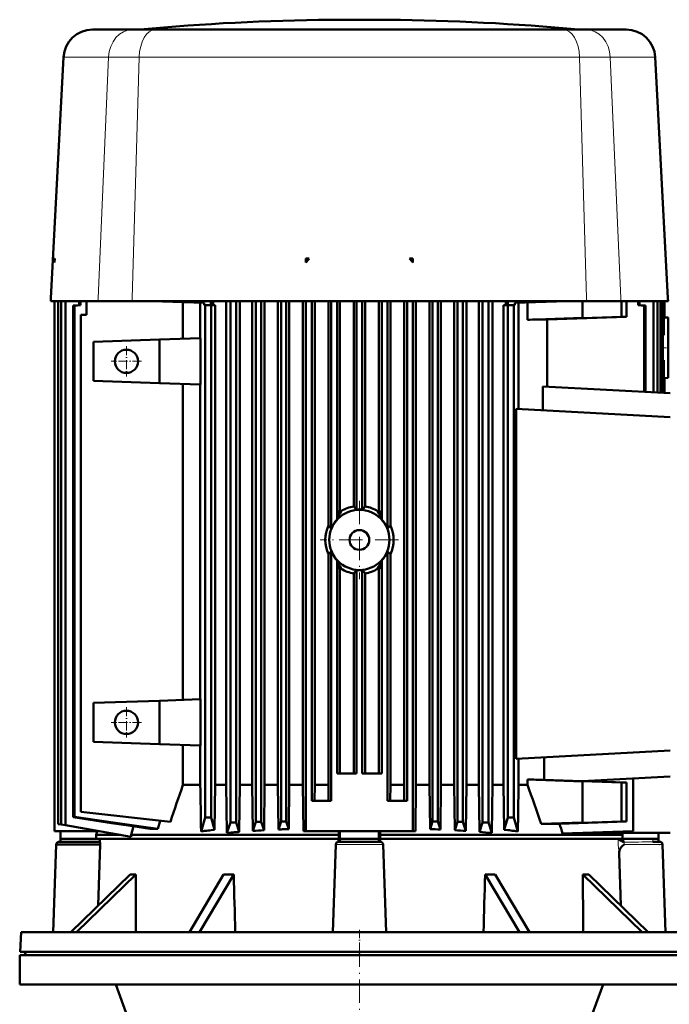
# Model space of a CAD drawing. Extents: x -1768 to 2122, y -1862 to 865.
# Tile 62 of 63: x 1431 to 1766, y 358 to 865. Entities that reach past the tile are written whole.
import ezdxf

# ---------------------------------------------------------------- set-up
doc = ezdxf.new("R2010")
doc.units = 0
doc.linetypes.add('DASHDOT', pattern=[18.5, 12, -3, 0.5, -3])

msp = doc.modelspace()

# ---------------------------------------------------------------- linework, layer by layer
at = {"color": 7, "lineweight": 50}
for p, q in [((1598.86, 864.78), (1591.05, 864.78)), ((1592.89, 864.78), (1591.05, 864.78)), ((1606.05, 864.78), (1592.89, 864.78)), ((1606.05, 864.78), (1598.86, 864.78)), ((1619.22, 864.78), (1606.05, 864.78)), ((1613.24, 864.78), (1606.05, 864.78)), ((1621.05, 864.78), (1613.24, 864.78)), ((1621.05, 864.78), (1619.22, 864.78)), ((1468.62, 859.66), (1489.24, 859.66)), ((1500.95, 859.66), (1489.24, 859.66)), ((1606.05, 859.66), (1500.95, 859.66)), ((1606.05, 859.66), (1711.15, 859.66)), ((1722.86, 859.66), (1711.15, 859.66)), ((1743.49, 859.66), (1722.86, 859.66)), ((1453.64, 845.44), (1447.14, 721.37)), ((1758.47, 845.44), (1764.97, 721.37)), ((1449.17, 741.81), (1449.05, 741.79)), ((1449.17, 741.81), (1449.05, 739.64)), ((1449.05, 741.79), (1449.05, 739.64)), ((1578.52, 741.81), (1578.53, 741.79)), ((1578.52, 741.81), (1578.53, 739.64)), ((1580.17, 741.79), (1578.52, 741.81)), ((1578.53, 741.79), (1578.53, 739.64)), ((1578.53, 741.79), (1580.17, 741.79)), ((1631.93, 741.79), (1633.58, 741.81)), ((1633.58, 741.79), (1631.93, 741.79)), ((1633.58, 741.81), (1633.58, 741.79)), ((1633.58, 741.81), (1633.58, 739.64)), ((1633.58, 741.79), (1633.58, 739.64)), ((1447.05, 719.78), (1447.14, 721.37)), ((1765.05, 719.78), (1764.97, 721.37)), ((1471.33, 719.78), (1447.05, 719.78)), ((1449.05, 719.78), (1449.05, 446.74)), ((1450.91, 719.78), (1450.91, 450.43)), ((1452.47, 719.78), (1452.47, 450.15)), ((1454.61, 449.78), (1454.61, 719.78)), ((1461.72, 717.69), (1458.69, 717.46)), ((1458.69, 717.46), (1458.69, 596.78)), ((1459.28, 717.41), (1458.69, 717.46)), ((1462.38, 717.64), (1459.28, 717.41)), ((1459.28, 717.41), (1459.28, 596.78)), ((1461.72, 719.78), (1461.72, 717.69)), ((1462.38, 717.64), (1461.72, 717.69)), ((1462.38, 719.78), (1462.38, 717.64)), ((1465.55, 719.78), (1465.55, 712.78)), ((1488.94, 719.78), (1471.33, 719.78)), ((1488.94, 719.78), (1606.05, 719.78)), ((1500.55, 719.78), (1504.55, 719.64)), ((1504.55, 719.78), (1504.55, 719.64)), ((1504.55, 719.64), (1526.02, 718.89)), ((1515.15, 719.27), (1515.15, 700.39)), ((1524.11, 718.95), (1524.11, 700.7)), ((1526.02, 718.89), (1526.02, 717.78)), ((1526.61, 717.78), (1526.02, 717.78)), ((1526.61, 717.78), (1526.61, 453.78)), ((1529.61, 717.78), (1526.61, 717.78)), ((1529.55, 717.78), (1529.55, 719.78)), ((1529.61, 717.78), (1529.61, 453.76)), ((1531.81, 717.78), (1529.61, 717.78)), ((1530.65, 719.78), (1530.65, 718.73)), ((1530.65, 717.78), (1530.65, 718.73)), ((1531.81, 717.78), (1531.81, 470.63)), ((1537.42, 470.63), (1537.42, 719.78)), ((1539.57, 451.2), (1539.57, 719.78)), ((1542.57, 719.78), (1542.57, 451.2)), ((1544.51, 470.63), (1544.51, 719.78)), ((1550.82, 470.63), (1550.82, 719.78)), ((1552.7, 451.53), (1552.7, 719.78)), ((1555.48, 719.78), (1555.48, 451.53)), ((1557.22, 470.63), (1557.22, 719.78)), ((1564.04, 470.63), (1564.04, 719.78)), ((1565.72, 451.78), (1565.72, 719.78)), ((1568.34, 451.78), (1568.34, 719.78)), ((1569.93, 470.63), (1569.93, 719.78)), ((1576.94, 470.63), (1576.94, 719.78)), ((1578.53, 719.78), (1578.53, 446.74)), ((1581.53, 462.33), (1581.53, 719.78)), ((1583.05, 470.63), (1583.05, 719.78)), ((1590.09, 604.18), (1590.09, 719.78)), ((1591.56, 719.78), (1591.56, 602.64)), ((1594.56, 607.38), (1594.56, 719.78)), ((1595.99, 612.16), (1595.99, 719.78)), ((1603.14, 614.06), (1603.14, 719.78)), ((1604.55, 612.34), (1604.55, 719.78)), ((1723.16, 719.78), (1606.05, 719.78)), ((1607.55, 719.78), (1607.55, 612.34)), ((1608.97, 614.06), (1608.97, 719.78)), ((1616.11, 612.16), (1616.11, 719.78)), ((1617.55, 607.38), (1617.55, 719.78)), ((1620.55, 719.78), (1620.55, 602.64)), ((1622.02, 604.18), (1622.02, 719.78)), ((1629.06, 470.63), (1629.06, 719.78)), ((1630.58, 462.33), (1630.58, 719.78)), ((1633.58, 719.78), (1633.58, 446.74)), ((1635.17, 470.63), (1635.17, 719.78)), ((1642.18, 470.63), (1642.18, 719.78)), ((1643.76, 451.78), (1643.76, 719.78)), ((1646.38, 451.78), (1646.38, 719.78)), ((1648.06, 470.63), (1648.06, 719.78)), ((1654.89, 470.63), (1654.89, 719.78)), ((1656.62, 451.53), (1656.62, 719.78)), ((1659.4, 451.53), (1659.4, 719.78)), ((1661.28, 470.63), (1661.28, 719.78)), ((1667.6, 470.63), (1667.6, 719.78)), ((1669.54, 719.78), (1669.54, 451.2)), ((1672.54, 451.2), (1672.54, 719.78)), ((1674.69, 470.63), (1674.69, 719.78)), ((1680.34, 717.78), (1682.55, 717.78)), ((1680.34, 717.78), (1680.34, 470.63)), ((1681.45, 719.78), (1681.45, 718.73)), ((1681.45, 717.78), (1681.45, 718.73)), ((1685.54, 717.78), (1682.55, 717.78)), ((1682.55, 717.78), (1682.55, 453.78)), ((1682.56, 717.78), (1682.56, 719.78)), ((1685.54, 717.78), (1685.54, 453.78)), ((1686.13, 717.78), (1685.54, 717.78)), ((1686.13, 718.89), (1707.55, 719.64)), ((1686.13, 717.78), (1686.13, 718.89)), ((1688.05, 718.96), (1688.05, 664.18)), ((1692.61, 719.12), (1692.61, 710.23)), ((1707.55, 719.78), (1707.55, 719.64)), ((1707.55, 719.64), (1711.55, 719.78)), ((1721.05, 719.78), (1721.05, 711.2)), ((1740.77, 719.78), (1723.16, 719.78)), ((1740.77, 719.78), (1765.05, 719.78)), ((1741.05, 711.78), (1741.05, 719.78)), ((1743.7, 711.78), (1743.7, 719.78)), ((1749.73, 719.78), (1749.73, 717.64)), ((1750.39, 717.69), (1749.73, 717.64)), ((1752.82, 717.41), (1749.73, 717.64)), ((1750.39, 719.78), (1750.39, 717.69)), ((1753.42, 717.46), (1750.39, 717.69)), ((1752.82, 717.41), (1753.42, 717.46)), ((1752.82, 717.41), (1752.82, 673.11)), ((1753.42, 717.46), (1753.42, 673.08)), ((1757.5, 719.78), (1757.5, 672.86)), ((1759.62, 672.75), (1759.62, 719.78)), ((1761.17, 672.67), (1761.17, 719.78)), ((1762.28, 672.61), (1762.28, 719.78)), ((1762.95, 702.2), (1762.95, 719.78)), ((1763.15, 711.33), (1763.15, 719.78)), ((1465.55, 712.78), (1462.55, 712.65)), ((1462.55, 712.65), (1462.55, 456.78)), ((1721.05, 711.2), (1692.61, 710.23)), ((1743.7, 711.78), (1702.79, 710.38)), ((1702.79, 710.38), (1702.79, 675.73)), ((1741.05, 711.78), (1721.05, 711.09)), ((1721.05, 711.09), (1721.05, 711.2)), ((1741.05, 711.78), (1743.7, 711.78)), ((1762.95, 711.34), (1763.15, 711.33)), ((1765.05, 711.28), (1763.15, 711.38)), ((1765.05, 680.28), (1765.05, 711.28)), ((1503.05, 699.96), (1524.26, 700.7)), ((1524.26, 676.85), (1524.26, 700.7)), ((1762.28, 702.2), (1762.95, 702.2)), ((1469.05, 698.78), (1503.05, 699.96)), ((1469.05, 698.78), (1469.05, 678.78)), ((1503.05, 677.59), (1503.05, 699.96)), ((1762.28, 689.35), (1762.95, 689.36)), ((1762.95, 672.58), (1762.95, 689.36)), ((1762.95, 680.21), (1763.15, 680.22)), ((1765.05, 680.28), (1763.15, 680.18)), ((1763.15, 672.57), (1763.15, 680.22)), ((1469.05, 678.78), (1503.05, 677.59)), ((1503.05, 677.59), (1524.26, 676.85)), ((1515.15, 677.17), (1515.15, 514.39)), ((1524.11, 676.85), (1524.11, 514.7)), ((1700.51, 675.85), (1766.05, 672.42)), ((1700.51, 675.85), (1700.51, 663.52)), ((1686.87, 664.24), (1766.05, 660.09)), ((1686.87, 664.24), (1686.87, 484.09)), ((1605.53, 612.41), (1605.92, 612.41)), ((1606.57, 612.41), (1606.18, 612.41)), ((1615.58, 611.45), (1615.59, 611.44)), ((1616.16, 611.89), (1616.16, 611.9)), ((1594.56, 607.38), (1594.59, 607.48)), ((1617.52, 607.48), (1617.55, 607.38)), ((1458.69, 596.78), (1458.69, 453.96)), ((1459.28, 596.78), (1459.28, 454.06)), ((1590.09, 470.63), (1590.09, 589.37)), ((1591.56, 590.91), (1591.56, 462.33)), ((1620.55, 590.91), (1620.55, 462.33)), ((1622.02, 470.63), (1622.02, 589.37)), ((1594.56, 476.44), (1594.56, 586.17)), ((1594.56, 586.17), (1594.59, 586.07)), ((1617.55, 586.17), (1617.52, 586.07)), ((1617.55, 476.44), (1617.55, 586.17)), ((1595.95, 581.65), (1595.94, 581.66)), ((1595.99, 581.39), (1595.99, 476.44)), ((1596.52, 582.11), (1596.52, 582.11)), ((1603.14, 579.49), (1603.14, 476.44)), ((1604.55, 476.44), (1604.55, 581.21)), ((1605.53, 581.15), (1605.92, 581.14)), ((1606.57, 581.15), (1606.18, 581.14)), ((1607.55, 476.44), (1607.55, 581.21)), ((1608.97, 579.49), (1608.97, 476.44)), ((1616.11, 581.39), (1616.11, 476.44)), ((1469.05, 512.78), (1503.05, 513.96)), ((1469.05, 512.78), (1469.05, 492.78)), ((1503.05, 513.96), (1524.26, 514.7)), ((1503.05, 491.59), (1503.05, 513.96)), ((1524.26, 490.85), (1524.26, 514.7)), ((1469.05, 492.78), (1503.05, 491.59)), ((1524.26, 490.85), (1503.05, 491.59)), ((1515.15, 491.17), (1515.15, 470.63)), ((1524.11, 490.85), (1524.11, 470.63)), ((1686.87, 484.09), (1766.05, 488.23)), ((1688.05, 484.15), (1688.05, 470.63)), ((1701.2, 484.84), (1701.2, 473.2)), ((1604.55, 476.44), (1594.56, 476.44)), ((1617.55, 476.44), (1607.55, 476.44)), ((1692.61, 473.33), (1692.61, 470.63)), ((1692.61, 473.33), (1721.05, 472.35)), ((1701.2, 473.2), (1720.83, 472.53)), ((1766.05, 474.9), (1720.83, 472.53)), ((1721.05, 472.46), (1721.05, 472.35)), ((1741.05, 471.78), (1721.05, 472.46)), ((1721.05, 472.35), (1721.05, 451.2)), ((1721.14, 472.55), (1743.7, 471.78)), ((1741.05, 471.78), (1743.7, 471.78)), ((1741.05, 451.78), (1741.05, 471.78)), ((1743.7, 451.78), (1743.7, 471.78)), ((1747.05, 473.91), (1747.05, 446.78)), ((1747.06, 470.35), (1747.06, 472.67)), ((1515.15, 470.63), (1524.11, 470.63)), ((1531.48, 447.47), (1531.81, 470.63)), ((1531.81, 470.63), (1537.42, 470.63)), ((1537.42, 470.63), (1537.78, 445.8)), ((1544.18, 446.33), (1544.51, 470.63)), ((1544.51, 470.63), (1550.82, 470.63)), ((1550.82, 470.63), (1551.15, 446.84)), ((1556.92, 447.2), (1557.22, 470.63)), ((1557.22, 470.63), (1564.04, 470.63)), ((1564.04, 470.63), (1564.34, 447.61)), ((1569.64, 447.85), (1569.93, 470.63)), ((1569.93, 470.63), (1576.94, 470.63)), ((1576.94, 470.63), (1577.24, 446.74)), ((1583.05, 470.63), (1582.95, 462.33)), ((1583.05, 470.63), (1590.09, 470.63)), ((1590.09, 470.63), (1590.19, 462.33)), ((1622.02, 470.63), (1621.91, 462.33)), ((1622.02, 470.63), (1629.06, 470.63)), ((1629.06, 470.63), (1629.16, 462.33)), ((1635.17, 470.63), (1634.87, 446.74)), ((1635.17, 470.63), (1642.18, 470.63)), ((1642.46, 447.85), (1642.18, 470.63)), ((1648.06, 470.63), (1647.76, 447.61)), ((1648.06, 470.63), (1654.89, 470.63)), ((1655.19, 447.2), (1654.89, 470.63)), ((1661.28, 470.63), (1660.96, 446.84)), ((1661.28, 470.63), (1667.6, 470.63)), ((1667.93, 446.33), (1667.6, 470.63)), ((1674.69, 470.63), (1674.33, 445.8)), ((1674.69, 470.63), (1680.34, 470.63)), ((1680.67, 447.46), (1680.34, 470.63)), ((1688.05, 470.63), (1692.61, 470.63)), ((1591.56, 462.33), (1581.53, 462.33)), ((1630.58, 462.33), (1620.55, 462.33)), ((1508.7, 451.52), (1462.55, 456.78)), ((1459.28, 454.06), (1458.69, 453.96)), ((1502.16, 448), (1503.44, 452.12)), ((1524.49, 446.64), (1526.61, 453.76)), ((1526.61, 453.78), (1526.61, 453.76)), ((1529.61, 453.76), (1526.61, 453.76)), ((1531.48, 447.47), (1529.61, 453.76)), ((1551.15, 446.84), (1552.7, 451.53)), ((1555.48, 451.53), (1552.7, 451.53)), ((1556.92, 447.2), (1555.48, 451.53)), ((1564.34, 447.61), (1565.72, 451.78)), ((1568.34, 451.78), (1565.72, 451.78)), ((1569.64, 447.85), (1568.34, 451.78)), ((1642.46, 447.85), (1643.76, 451.78)), ((1643.76, 451.78), (1646.38, 451.78)), ((1647.76, 447.61), (1646.38, 451.78)), ((1655.19, 447.2), (1656.62, 451.53)), ((1656.62, 451.53), (1659.4, 451.53)), ((1660.96, 446.84), (1659.4, 451.53)), ((1680.67, 447.46), (1682.55, 453.78)), ((1685.54, 453.78), (1682.55, 453.78)), ((1687.66, 446.63), (1685.54, 453.78)), ((1743.7, 451.78), (1709.14, 450.59)), ((1741.05, 451.78), (1721.05, 451.09)), ((1741.05, 451.78), (1743.7, 451.78)), ((1747.06, 453.2), (1747.06, 450.66)), ((1471.82, 446.74), (1449.05, 446.74)), ((1452.47, 450.15), (1450.91, 450.43)), ((1452.05, 446.74), (1452.05, 442.78)), ((1454.61, 449.78), (1452.47, 450.15)), ((1488.42, 443.82), (1454.61, 449.78)), ((1470.93, 446.74), (1470.47, 444.78)), ((1489.65, 449.24), (1488.42, 444.78)), ((1502.16, 448), (1498.13, 448)), ((1529.61, 447.26), (1531.48, 447.47)), ((1537.78, 445.8), (1539.57, 451.2)), ((1542.57, 451.2), (1539.57, 451.2)), ((1544.18, 446.33), (1542.57, 451.2)), ((1567.24, 447.74), (1567.82, 447.78)), ((1567.24, 447.74), (1567.84, 447.74)), ((1568.31, 447.79), (1569.64, 447.85)), ((1577.24, 446.74), (1578.53, 446.74)), ((1633.58, 446.74), (1578.53, 446.74)), ((1595.41, 444.78), (1595.39, 446.74)), ((1596.05, 446.74), (1596.05, 442.78)), ((1616.05, 446.74), (1616.05, 442.78)), ((1616.7, 444.78), (1616.71, 446.74)), ((1634.87, 446.74), (1633.58, 446.74)), ((1667.93, 446.33), (1669.54, 451.2)), ((1672.54, 451.2), (1669.54, 451.2)), ((1674.33, 445.8), (1672.54, 451.2)), ((1682.54, 447.25), (1680.67, 447.46)), ((1721.05, 451.2), (1699.75, 450.47)), ((1747.05, 446.78), (1710.72, 445.51)), ((1721.05, 451.2), (1721.05, 451.09)), ((1747.06, 450.66), (1747.05, 449.34)), ((1452, 441.28), (1452.05, 442.78)), ((1470.47, 442.78), (1452.05, 442.78)), ((1470.47, 444.78), (1482.97, 444.78)), ((1470.47, 444.78), (1470.47, 442.78)), ((1470.47, 442.78), (1540.85, 442.78)), ((1472.36, 441.27), (1472.41, 442.78)), ((1488.42, 444.78), (1488.42, 443.82)), ((1488.42, 444.78), (1540.85, 444.78)), ((1540.85, 444.78), (1595.41, 444.78)), ((1540.85, 442.78), (1595.41, 442.78)), ((1595.34, 442.78), (1595.29, 441.27)), ((1595.41, 444.78), (1595.41, 442.78)), ((1595.41, 442.78), (1596.05, 442.78)), ((1596, 441.28), (1596.06, 442.78)), ((1596.06, 442.78), (1596.05, 442.78)), ((1616.05, 442.78), (1596.06, 442.78)), ((1616.7, 442.78), (1616.05, 442.78)), ((1616.05, 442.78), (1616.05, 442.78)), ((1616.1, 441.28), (1616.05, 442.78)), ((1616.7, 444.78), (1741.64, 444.78)), ((1616.7, 444.78), (1616.7, 442.78)), ((1616.7, 442.78), (1741.63, 442.78)), ((1616.76, 442.78), (1616.81, 441.27)), ((1723.39, 445.95), (1723.43, 445.83)), ((1766.05, 445.83), (1723.43, 445.83)), ((1741.64, 444.78), (1741.39, 445.83)), ((1741.63, 442.78), (1742.21, 442.78)), ((1741.64, 444.78), (1741.64, 442.78)), ((1760.05, 442.78), (1742.21, 442.78)), ((1757.44, 442.78), (1757.17, 442.58)), ((1760.05, 442.78), (1760.05, 445.83)), ((1448.31, 394.78), (1449.88, 439.81)), ((1472.43, 439.83), (1449.88, 439.81)), ((1451.38, 441.28), (1469.92, 441.28)), ((1469.92, 441.28), (1472.36, 441.27)), ((1471.44, 408.45), (1472.43, 439.83)), ((1592.31, 394.78), (1593.88, 439.83)), ((1595.38, 441.28), (1616.73, 441.28)), ((1619.8, 394.78), (1618.23, 439.83)), ((1760.1, 441.28), (1760.11, 441.23)), ((1760.11, 441.23), (1760.11, 441.14)), ((1760.72, 441.28), (1760.7, 441.28)), ((1760.73, 441.28), (1760.71, 441.28)), ((1760.72, 441.28), (1760.73, 441.28)), ((1760.73, 441.28), (1760.73, 441.28)), ((1763.8, 394.78), (1762.23, 439.83)), ((1740.67, 408.45), (1739.82, 435.34)), ((1457.33, 394.78), (1487.92, 424.42)), ((1490.92, 424.42), (1460.33, 394.78)), ((1518.45, 394.78), (1536.12, 424.42)), ((1541.31, 424.42), (1523.65, 394.78)), ((1688.45, 394.78), (1670.79, 424.42)), ((1675.99, 424.42), (1693.65, 394.78)), ((1751.78, 394.78), (1721.19, 424.42)), ((1724.19, 424.42), (1754.78, 394.78)), ((1431.79, 394.78), (1431.25, 384.56)), ((1431.79, 394.78), (1758.99, 394.78)), ((1758.99, 394.78), (1780.32, 394.78)), ((1431.06, 382.78), (1781.06, 382.78)), ((1431.06, 367.78), (1431.06, 382.78)), ((1431.25, 384.56), (1759.46, 384.56)), ((1434.16, 382.78), (1434.15, 382.88)), ((1434.16, 382.78), (1756.9, 382.78)), ((1756.9, 382.78), (1777.95, 382.78)), ((1759.46, 384.56), (1772.04, 384.56)), ((1431.06, 367.78), (1781.06, 367.78)), ((1480.55, 367.78), (1492.56, 334.78)), ((1719.56, 334.78), (1731.57, 367.78))]:
    msp.add_line(p, q, dxfattribs=at)
at = {"color": 7, "lineweight": 18}
for p, q in [((1506.99, 859.76), (1493.17, 859.76)), ((1660.17, 859.76), (1506.99, 859.76)), ((1718.93, 859.76), (1660.17, 859.76)), ((1476.8, 845.44), (1453.64, 845.44)), ((1476.8, 845.44), (1471.4, 721.37)), ((1476.8, 845.44), (1492.61, 845.44)), ((1492.61, 845.44), (1488.99, 721.37)), ((1606.05, 845.44), (1492.61, 845.44)), ((1719.49, 845.44), (1606.05, 845.44)), ((1719.49, 845.44), (1723.12, 721.37)), ((1719.49, 845.44), (1735.3, 845.44)), ((1758.47, 845.44), (1735.3, 845.44)), ((1735.3, 845.44), (1740.7, 721.37)), ((1471.33, 719.78), (1471.4, 721.37)), ((1488.94, 719.78), (1488.99, 721.37)), ((1723.16, 719.78), (1723.12, 721.37)), ((1740.77, 719.78), (1740.7, 721.37)), ((1606.05, 612.78), (1605.92, 612.77)), ((1605.92, 612.41), (1605.92, 612.77)), ((1606.05, 612.78), (1606.19, 612.77)), ((1606.18, 612.41), (1606.19, 612.77)), ((1605.92, 581.14), (1605.92, 580.78)), ((1606.05, 580.78), (1605.92, 580.78)), ((1606.05, 580.78), (1606.19, 580.78)), ((1606.18, 581.14), (1606.19, 580.78)), ((1747.05, 472.67), (1747.06, 472.67)), ((1747.05, 470.35), (1747.06, 470.35)), ((1747.05, 453.2), (1747.06, 453.2)), ((1747.05, 450.66), (1747.06, 450.66)), ((1742.35, 442.35), (1742.34, 442.78)), ((1757.17, 442.58), (1757.17, 442.58)), ((1757.17, 442.58), (1757.17, 442.58)), ((1593.88, 439.83), (1618.23, 439.83)), ((1742.38, 439.83), (1762.23, 439.83)), ((1757.23, 441.2), (1757.22, 441.2)), ((1434.15, 382.88), (1756.91, 382.88)), ((1756.91, 382.88), (1769.28, 382.88))]:
    msp.add_line(p, q, dxfattribs=at)
at = {"color": 7, "linetype": 'DASHDOT', "lineweight": 18, "ltscale": 0.003079}
msp.add_line((1606.05, 859.77), (1606.05, 859.65), dxfattribs=at)
at = {"color": 7, "linetype": 'DASHDOT', "lineweight": 18, "ltscale": 0.389999}
msp.add_line((1486.05, 696.58), (1486.05, 680.98), dxfattribs=at)
at = {"color": 7, "linetype": 'DASHDOT', "lineweight": 18, "ltscale": 0.083051}
msp.add_line((1765.33, 695.78), (1762.01, 695.78), dxfattribs=at)
at = {"color": 7, "linetype": 'DASHDOT', "lineweight": 18, "ltscale": 0.390002}
for p, q in [((1493.85, 688.78), (1478.25, 688.78)), ((1493.85, 502.78), (1478.25, 502.78))]:
    msp.add_line(p, q, dxfattribs=at)
at = {"color": 7, "linetype": 'DASHDOT', "lineweight": 18}
for p, q in [((1606.05, 616.93), (1606.05, 576.63)), ((1626.2, 596.78), (1585.9, 596.78)), ((1606.06, 388.78), (1606.06, 316.78))]:
    msp.add_line(p, q, dxfattribs=at)
at = {"color": 7, "linetype": 'DASHDOT', "lineweight": 18, "ltscale": 0.390001}
msp.add_line((1486.05, 510.58), (1486.05, 494.98), dxfattribs=at)
at = {"color": 7, "linetype": 'DASHDOT', "lineweight": 18, "ltscale": 0.000469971}
msp.add_line((1760.73, 439.78), (1760.71, 439.78), dxfattribs=at)
at = {"color": 7, "linetype": 'DASHDOT', "lineweight": 18, "ltscale": 0.359999}
msp.add_line((1606.05, 395.98), (1606.05, 381.58), dxfattribs=at)
at = {"color": 7, "lineweight": 50}
for points in [[(1594.62, 607.85), (1594.74, 608.05), (1594.87, 608.39), (1594.96, 608.7), (1595.14, 609.49), (1595.38, 610.63), (1595.5, 611.11), (1595.63, 611.5), (1595.77, 611.74), (1595.94, 611.89)], [(1596.52, 611.44), (1596.51, 611.12), (1596.34, 610.68), (1596.19, 610.43), (1595.78, 609.82), (1595.33, 609.14), (1595.14, 608.81), (1594.91, 608.32), (1594.8, 607.95), (1594.79, 607.76)], [(1596.52, 611.44), (1596.52, 611.45), (1596.53, 611.47), (1596.65, 611.6)], [(1605.92, 612.77), (1605.86, 612.71), (1605.53, 612.41)], [(1606.19, 612.77), (1606.23, 612.73), (1606.57, 612.41)], [(1615.46, 611.6), (1615.56, 611.49), (1615.58, 611.46), (1615.58, 611.45)], [(1615.59, 611.44), (1615.58, 611.17), (1615.66, 610.91), (1615.84, 610.56), (1616.01, 610.28), (1616.44, 609.64), (1616.99, 608.76), (1617.2, 608.33), (1617.3, 607.99), (1617.31, 607.76)], [(1617.49, 607.85), (1617.29, 608.21), (1617.07, 609.01), (1616.82, 610.2), (1616.64, 611), (1616.55, 611.3), (1616.41, 611.63), (1616.27, 611.81), (1616.16, 611.89)], [(1594.59, 607.48), (1594.61, 607.82), (1594.62, 607.85), (1594.62, 607.85), (1594.62, 607.85)], [(1594.59, 607.48), (1594.78, 607.72), (1594.79, 607.75), (1594.79, 607.76)], [(1617.52, 607.48), (1617.33, 607.72), (1617.31, 607.75), (1617.31, 607.76)], [(1617.52, 607.48), (1617.49, 607.82), (1617.49, 607.85), (1617.49, 607.85), (1617.49, 607.85)], [(1594.62, 585.7), (1594.62, 585.7), (1594.62, 585.71), (1594.61, 585.8), (1594.59, 586.07)], [(1594.59, 586.07), (1594.78, 585.83), (1594.79, 585.8), (1594.79, 585.8)], [(1595.94, 581.66), (1595.81, 581.76), (1595.68, 581.96), (1595.54, 582.3), (1595.45, 582.61), (1595.27, 583.4), (1595.05, 584.48), (1594.87, 585.17), (1594.79, 585.41), (1594.62, 585.7)], [(1596.52, 582.11), (1596.52, 582.38), (1596.45, 582.65), (1596.27, 583), (1596.1, 583.27), (1595.66, 583.91), (1595.11, 584.79), (1594.91, 585.22), (1594.81, 585.56), (1594.79, 585.8)], [(1615.59, 582.11), (1615.58, 582.32), (1615.63, 582.57), (1615.78, 582.89), (1615.93, 583.15), (1616.34, 583.76), (1616.68, 584.26), (1616.97, 584.76), (1617.25, 585.38), (1617.31, 585.8)], [(1617.49, 585.7), (1617.32, 585.41), (1617.12, 584.74), (1616.88, 583.64), (1616.7, 582.81), (1616.61, 582.46), (1616.48, 582.06), (1616.34, 581.82), (1616.16, 581.66)], [(1617.52, 586.07), (1617.33, 585.83), (1617.31, 585.8), (1617.31, 585.8)], [(1617.52, 586.07), (1617.49, 585.74), (1617.49, 585.71), (1617.49, 585.7), (1617.49, 585.7)], [(1596.65, 581.96), (1596.55, 582.06), (1596.53, 582.09), (1596.52, 582.11)], [(1605.92, 580.78), (1605.87, 580.82), (1605.53, 581.15)], [(1606.19, 580.78), (1606.25, 580.84), (1606.57, 581.15)], [(1615.59, 582.11), (1615.58, 582.11), (1615.57, 582.08), (1615.46, 581.96)], [(1747.16, 473.91), (1747.11, 473.64), (1747.07, 473.12), (1747.06, 472.67)], [(1458.69, 453.96), (1478.38, 450.92), (1488.25, 449.44), (1498.13, 448)], [(1459.28, 454.06), (1471, 452.33), (1482.74, 450.65), (1492.45, 449.3), (1502.16, 448)], [(1739.59, 442.78), (1739.74, 442.58), (1739.94, 442.38), (1740.25, 442.13), (1740.62, 441.89), (1741.28, 441.57)], [(1760.05, 442.78), (1760.04, 442.3), (1760.09, 441.85), (1760.11, 441.23)], [(1472.43, 439.83), (1472.43, 440.76), (1472.41, 441.1), (1472.38, 441.25), (1472.37, 441.27), (1472.36, 441.27)], [(1739.82, 435.34), (1739.84, 436.02), (1739.95, 436.68), (1740.18, 437.34), (1740.41, 437.78), (1740.7, 438.23), (1741.08, 438.69), (1741.52, 439.12), (1742.38, 439.83)], [(1758.61, 441.28), (1757.8, 441.25), (1757.23, 441.2)], [(1758.61, 441.28), (1759.8, 441.2), (1760.11, 441.17)]]:
    msp.add_lwpolyline(points, dxfattribs=at)
at = {"color": 7, "lineweight": 18}
for points in [[(1739.82, 435.34), (1739.74, 435.87), (1739.61, 436.82), (1739.49, 438.14), (1739.41, 439.62), (1739.39, 441.74), (1739.43, 442.78)], [(1757.17, 442.58), (1757.19, 441.62), (1757.22, 441.2)], [(1757.17, 442.58), (1757.2, 441.62), (1757.23, 441.2)], [(1742.38, 439.83), (1742.37, 440.41), (1742.43, 440.92), (1742.49, 441.09)]]:
    msp.add_lwpolyline(points, dxfattribs=at)
at = {"color": 7, "lineweight": 50}
for centre, radius in [((1486.05, 688.78), 6), ((1606.05, 596.78), 15.5), ((1606.05, 596.78), 5.1), ((1486.05, 502.78), 6)]:
    msp.add_circle(centre, radius, dxfattribs=at)
for centre, radius, start, end in [((1606.05, -385.13), 1250, 90.68756, 95.18106), ((1606.05, -385.13), 1250, 84.81894, 89.31245), ((1468.62, 844.66), 15, 90.0001, 176.9996), ((1490.92, 884.66), 25, 270, 275.1811), ((1721.19, 884.66), 25, 264.8189, 270), ((1743.49, 844.66), 15, 3, 90), ((1650.19, 686.55), 89.19, 141.7254, 143.4664), ((1561.91, 686.55), 89.19, 36.5336, 38.2746), ((1731.66, -1577.82), 2288.37, 90.72283, 90.97765), ((1606.05, 596.64), 17.66, 99.4818, 122.1434), ((1532.79, 554.6), 92.11, 38.8197, 40.205), ((1679.32, 554.6), 92.11, 139.7951, 141.1804), ((1606.06, 596.64), 17.66, 57.8567, 80.5182), ((1598.13, 613.99), 2.81, 220.3798, 238.1233), ((1606.05, 596.78), 15.64, 91.8984, 95.5036), ((1606.05, 596.78), 15.64, 89.5179, 90.4821), ((1606.05, 596.78), 15.64, 84.4964, 88.1016), ((1613.97, 613.99), 2.82, 301.895, 319.6019), ((1605.89, 596.78), 17.45, 154.8999, 205.1001), ((1545.37, 559.96), 62.89, 42.747, 44.6809), ((1606.05, 596.78), 15.64, 137.3179, 157.9634), ((1606.05, 596.78), 15.64, 22.0366, 42.6821), ((1666.73, 559.96), 62.89, 135.3191, 137.2531), ((1606.21, 596.78), 17.45, 334.8999, 25.1001), ((1544.74, 634.2), 63.77, 315.3323, 317.2396), ((1606.05, 596.78), 15.64, 202.0366, 222.6821), ((1606.05, 596.78), 15.64, 317.3179, 337.9634), ((1667.36, 634.2), 63.76, 222.7601, 224.6678), ((1598.14, 579.56), 2.82, 121.8949, 139.6019), ((1606.05, 596.91), 17.66, 237.8566, 260.5183), ((1532.79, 638.95), 92.11, 319.795, 321.1803), ((1606.05, 596.78), 15.64, 264.4964, 268.1016), ((1606.05, 596.78), 15.64, 269.5179, 270.4821), ((1606.05, 596.78), 15.64, 271.8984, 275.5036), ((1679.32, 638.95), 92.11, 218.8196, 220.2049), ((1606.06, 596.91), 17.66, 279.4821, 302.1431), ((1613.97, 579.56), 2.82, 40.398, 58.1051), ((1732.63, 2824.35), 2351.36, 269.02479, 269.2342), ((3189.49, -105.26), 1770.61, 161.01916, 161.67189), ((-45381.59, -296.42), 46911.96, 0.907573, 0.936876), ((48007.9, -287.29), 46326.05, 179.062575, 179.092259), ((336.26, -20.89), 1442.66, 19.07037, 19.91975), ((1745.55, 470.35), 1.51, 354.8042, 360), ((1745.55, 453.2), 1.51, 359.9996, 5.1951), ((1580.31, 4.78), 445.37, 96.9248, 97.1991), ((1582.68, -14.85), 465.14, 96.5519, 96.924), ((1599.07, -263.85), 712.3, 93.39289, 93.85783), ((1602.82, -331.31), 779.86, 92.61478, 92.82778), ((1568.23, 440.67), 7.12, 89.3686, 93.2728), ((1567.84, 450.08), 2.33, 270.0665, 281.6663), ((1609.01, -337.27), 785.83, 87.17307, 87.55991), ((1613.03, -263.85), 712.3, 86.14217, 86.60711), ((1629.46, -14.49), 464.79, 83.0702, 83.4426), ((1631.84, 5.14), 445.01, 82.7946, 83.0694), ((1732.46, -1669.47), 2120.2, 90.63022, 90.88398), ((-856.16, -350.53), 2687.49, 17.22962, 17.34318), ((1591.35, -160.44), 608.6, 94.74623, 95.05002), ((1593.37, -184.72), 632.97, 94.45707, 94.74634), ((1619.72, -172.49), 620.7, 84.95329, 85.54615), ((1716.1, 477.22), 43.65, 305.2334, 306.9729), ((1743.64, 445.76), 4.81, 240.6862, 256.189), ((1451.38, 439.78), 1.5, 90, 178.86), ((1595.38, 439.78), 1.5, 90, 178), ((1616.73, 439.78), 1.5, 2, 89.999), ((1760.73, 439.78), 1.5, 90.0009, 114.2816), ((1760.73, 439.78), 1.5, 2, 90), ((1489.41, 463.36), 38.97, 267.8051, 272.2164), ((62223.18, 194.84), 60732.7, 179.7834197, 179.8113825), ((1538.71, 541.3), 116.91, 268.7287, 271.2754), ((101839.27, 3157.11), 100335.18, 181.5606796, 181.5776048), ((-98627.14, 3157.1), 100335.15, 358.4223901, 358.4393215), ((1673.4, 541.3), 116.91, 268.7246, 271.2713), ((-59011.07, 194.84), 60732.69, 0.1886188, 0.2165807), ((1722.69, 463.36), 38.97, 267.7836, 272.1949), ((1432.15, 382.78), 2, 3, 63.1351)]:
    msp.add_arc(centre, radius, start, end, dxfattribs=at)
at = {"color": 7, "lineweight": 18}
for centre, radius, start, end in [((1595.19, 608.68), 1, 235.3715, 246.7701), ((1616.92, 608.68), 1, 293.2299, 304.6284), ((1595.19, 584.88), 1, 113.2299, 124.6284), ((1616.92, 584.88), 1, 55.3715, 66.7701), ((1777.61, -1363.59), 1806.28, 90.64845, 91.1184), ((1777.68, -3173.35), 3614.61, 90.3243, 90.55781)]:
    msp.add_arc(centre, radius, start, end, dxfattribs=at)
for centre, major_axis, ratio, start_param, end_param in [((1489.24, 844.66), (0, -15), 0.830539, 3.141551, 4.659957), ((1500.95, 844.66), (0, -15), 0.55696, 3.141588, 4.659994), ((1711.15, 844.66), (0, -15), 0.556959, 1.623191, 3.141597), ((1722.86, 844.66), (0, -15), 0.830538, 1.623228, 3.141634), ((1598.06, 614), (2.53, -1.61), 0.997902, 4.492444, 4.73836), ((1614.04, 614), (-2.53, -1.61), 0.997902, 1.544823, 1.790739), ((1598.06, 579.55), (-2.53, -1.61), 0.997902, 4.686418, 4.932334), ((1614.04, 579.55), (-2.53, 1.61), 0.997902, 4.492446, 4.738362), ((1567.36, 445.26), (0, -3), 0.282416, 2.546638, 2.568839)]:
    msp.add_ellipse(centre, major_axis=major_axis, ratio=ratio, start_param=start_param, end_param=end_param, dxfattribs=at)
at = {"color": 7, "lineweight": 50}
for centre, major_axis, ratio, start_param, end_param in [((1595.94, 614), (0, 2.11), 0.052336, 3.178608, 3.654465), ((1616.16, 613.71), (0, -1.82), 0.056023, 5.729308, 6.182482), ((1595.94, 579.84), (0, -1.82), 0.056003, 2.587942, 3.04093), ((1616.17, 579.55), (0, 2.11), 0.052336, 0.037015, 0.512872)]:
    msp.add_ellipse(centre, major_axis=major_axis, ratio=ratio, start_param=start_param, end_param=end_param, dxfattribs=at)

doc.saveas('drawing.dxf')
